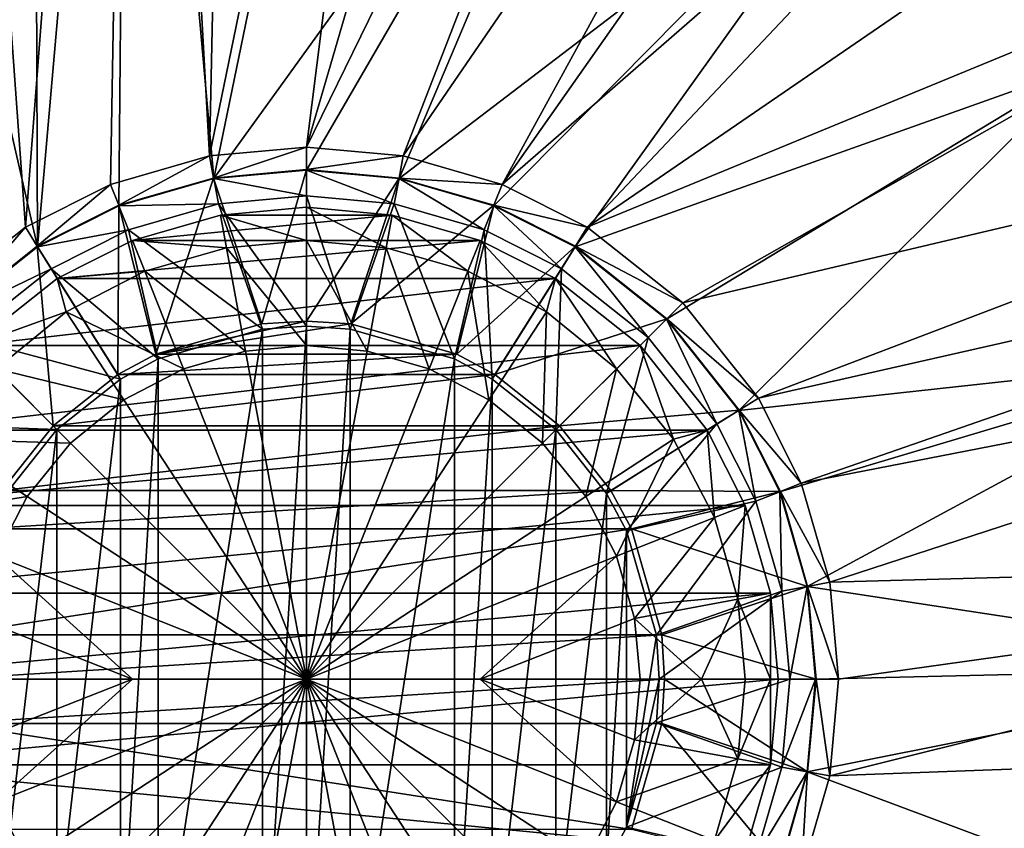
# Model space of a CAD drawing. Header units: metres. Extents: x 0 to 1501, y -1015 to 0.
# Tile 32 of 38: x 1188 to 1262, y -261 to -201. Entities that reach past the tile are written whole.
import ezdxf

# ---------------------------------------------------------------- set-up
doc = ezdxf.new("R2010")
doc.units = ezdxf.units.M

msp = doc.modelspace()

# ---------------------------------------------------------------- linework, layer by layer
at = {"layer": 'None'}
for points in [[(1180.786133, -103.854103, -406), (1188.928345, -216.09111, -406), (1181.770264, -221.770325, -406)], [(1180.786133, -103.854103, -406), (1197.112061, -109.2033, -406), (1188.928345, -216.09111, -406)], [(1197.112061, -109.2033, -406), (1195.304932, -212.880112, -406), (1188.928345, -216.09111, -406)], [(1195.304932, -212.880112, -406), (1197.112061, -109.2033, -406), (1202.735352, -210.743744, -406)], [(1197.112061, -109.2033, -406), (1204.798462, -112.302994, -406), (1202.735352, -210.743744, -406)], [(1202.735352, -210.743744, -406), (1204.798462, -112.302994, -406), (1221.317627, -120.346916, -406)], [(1202.735352, -210.743744, -406), (1221.317627, -120.346916, -406), (1210, -210.077194, -406)], [(1221.317627, -120.346916, -406), (1233.976685, -127.933823, -406), (1210, -210.077194, -406)], [(1210, -210.077194, -406), (1233.976685, -127.933823, -406), (1246.011963, -136.475662, -406)], [(1189.524292, -137.028107, -403), (1169.936768, -130.64476, -403), (1189.841309, -217.562958, -403)], [(1189.841309, -217.562958, -403), (1169.936768, -130.64476, -403), (1182.995117, -222.995056, -403)], [(1210, -210.077194, -406), (1246.011963, -136.475662, -406), (1217.264648, -210.743744, -406)], [(1246.011963, -136.475662, -406), (1260.017334, -148.368332, -406), (1217.264648, -210.743744, -406)], [(1196.598389, -140.03772, -403), (1189.524292, -137.028107, -403), (1189.841309, -217.562958, -403)], [(1196.598389, -140.03772, -403), (1189.841309, -217.562958, -403), (1195.942505, -214.49057, -403)], [(1203.050415, -212.446869, -403), (1196.598389, -140.03772, -403), (1195.942505, -214.49057, -403)], [(1215.847168, -150.386841, -403), (1196.598389, -140.03772, -403), (1203.050415, -212.446869, -403)], [(1217.264648, -210.743744, -406), (1260.017334, -148.368332, -406), (1224.695068, -212.880112, -406)], [(1260.017334, -148.368332, -406), (1265.94519, -154.160522, -406), (1224.695068, -212.880112, -406)], [(1236.644043, -165.894104, -403), (1215.847168, -150.386841, -403), (1203.050415, -212.446869, -403)], [(1224.695068, -212.880112, -406), (1265.94519, -154.160522, -406), (1277.405518, -166.959427, -406)], [(1236.644043, -165.894104, -403), (1203.050415, -212.446869, -403), (1210, -211.80925, -403)], [(1216.949585, -212.446869, -403), (1236.644043, -165.894104, -403), (1210, -211.80925, -403)], [(1254.235596, -183.951889, -403), (1236.644043, -165.894104, -403), (1216.949585, -212.446869, -403)], [(1224.695068, -212.880112, -406), (1277.405518, -166.959427, -406), (1231.071655, -216.09111, -406)], [(1277.405518, -166.959427, -406), (1286.052002, -178.386719, -406), (1231.071655, -216.09111, -406)], [(1231.071655, -216.09111, -406), (1286.052002, -178.386719, -406), (1293.713745, -190.255554, -406)], [(1258.249878, -180.616119, -402.52005), (1254.235596, -183.951889, -403), (1272.977905, -201.200104, -402.52005)], [(1258.249878, -180.616119, -402.52005), (1272.977905, -201.200104, -402.52005), (1275.219971, -199.846054, -401.92572)], [(1224.057495, -214.49057, -403), (1254.235596, -183.951889, -403), (1216.949585, -212.446869, -403)], [(1254.235596, -183.951889, -403), (1224.057495, -214.49057, -403), (1230.158691, -217.562958, -403)], [(1268.463623, -203.926453, -403), (1254.235596, -183.951889, -403), (1230.158691, -217.562958, -403)], [(1254.235596, -183.951889, -403), (1268.463623, -203.926453, -403), (1272.977905, -201.200104, -402.52005)], [(1231.071655, -216.09111, -406), (1293.713745, -190.255554, -406), (1238.229736, -221.770325, -406)], [(1293.713745, -190.255554, -406), (1302.400513, -206.63327, -406), (1238.229736, -221.770325, -406)], [(1268.463623, -203.926453, -403), (1230.158691, -217.562958, -403), (1237.004883, -222.995056, -403)], [(1242.437012, -229.841339, -403), (1268.463623, -203.926453, -403), (1237.004883, -222.995056, -403)], [(1279.512573, -225.800735, -403), (1268.463623, -203.926453, -403), (1242.437012, -229.841339, -403)], [(1238.229736, -221.770325, -406), (1302.400513, -206.63327, -406), (1243.908936, -228.928284, -406)], [(1302.400513, -206.63327, -406), (1306.021362, -214.837387, -406), (1243.908936, -228.928284, -406)], [(1202.735352, -210.743744, -406), (1210, -210.077194, -406), (1203.04248, -212.403564, -408.923737)], [(1210, -210.077194, -406), (1210, -211.765213, -408.923737), (1203.04248, -212.403564, -408.923737)], [(1210, -210.077194, -406), (1217.264648, -210.743744, -406), (1210, -211.765213, -408.923737)], [(1195.304932, -212.880112, -406), (1202.735352, -210.743744, -406), (1195.92627, -214.449615, -408.923737)], [(1202.735352, -210.743744, -406), (1203.04248, -212.403564, -408.923737), (1195.92627, -214.449615, -408.923737)], [(1217.264648, -210.743744, -406), (1216.95752, -212.403564, -408.923737), (1210, -211.765213, -408.923737)], [(1217.264648, -210.743744, -406), (1224.695068, -212.880112, -406), (1216.95752, -212.403564, -408.923737)], [(1203.04248, -212.403564, -408.923737), (1210, -211.765213, -408.923737), (1206.66748, -223.341812, -411.970001)], [(1210, -211.80925, -403), (1203.050415, -212.446869, -403), (1210, -213.741959, -406.347565)], [(1210, -211.765213, -408.923737), (1210, -223.134323, -411.970001), (1206.66748, -223.341812, -411.970001)], [(1210, -211.765213, -408.923737), (1216.95752, -212.403564, -408.923737), (1210, -223.134323, -411.970001)], [(1216.949585, -212.446869, -403), (1210, -211.80925, -403), (1216.597778, -214.347321, -406.347565)], [(1210, -211.80925, -403), (1210, -213.741959, -406.347565), (1216.597778, -214.347321, -406.347565)], [(1195.92627, -214.449615, -408.923737), (1203.04248, -212.403564, -408.923737), (1198.718872, -225.617599, -411.970001)], [(1203.050415, -212.446869, -403), (1195.942505, -214.49057, -403), (1203.402222, -214.347321, -406.347565)], [(1203.04248, -212.403564, -408.923737), (1206.66748, -223.341812, -411.970001), (1198.718872, -225.617599, -411.970001)], [(1203.050415, -212.446869, -403), (1203.402222, -214.347321, -406.347565), (1210, -213.741959, -406.347565)], [(1216.95752, -212.403564, -408.923737), (1213.33252, -223.341812, -411.970001), (1210, -223.134323, -411.970001)], [(1216.95752, -212.403564, -408.923737), (1224.07373, -214.449615, -408.923737), (1213.33252, -223.341812, -411.970001)], [(1216.949585, -212.446869, -403), (1216.597778, -214.347321, -406.347565), (1223.346069, -216.287582, -406.347565)], [(1224.057495, -214.49057, -403), (1216.949585, -212.446869, -403), (1223.346069, -216.287582, -406.347565)], [(1224.695068, -212.880112, -406), (1224.07373, -214.449615, -408.923737), (1216.95752, -212.403564, -408.923737)], [(1188.928345, -216.09111, -406), (1195.304932, -212.880112, -406), (1189.818115, -217.525528, -408.923737)], [(1195.304932, -212.880112, -406), (1195.92627, -214.449615, -408.923737), (1189.818115, -217.525528, -408.923737)], [(1224.695068, -212.880112, -406), (1231.071655, -216.09111, -406), (1224.07373, -214.449615, -408.923737)], [(1210, -213.741959, -406.347565), (1203.402222, -214.347321, -406.347565), (1210, -223.529282, -408.970001)], [(1216.597778, -214.347321, -406.347565), (1210, -213.741959, -406.347565), (1213.285034, -223.733917, -408.970001)], [(1210, -213.741959, -406.347565), (1210, -223.529282, -408.970001), (1213.285034, -223.733917, -408.970001)], [(1189.818115, -217.525528, -408.923737), (1195.92627, -214.449615, -408.923737), (1195.859497, -227.156845, -411.970001)], [(1195.942505, -214.49057, -403), (1189.841309, -217.562958, -403), (1196.653931, -216.287582, -406.347565)], [(1195.92627, -214.449615, -408.923737), (1198.718872, -225.617599, -411.970001), (1195.859497, -227.156845, -411.970001)], [(1195.942505, -214.49057, -403), (1196.653931, -216.287582, -406.347565), (1203.402222, -214.347321, -406.347565)], [(1203.402222, -214.347321, -406.347565), (1196.653931, -216.287582, -406.347565), (1206.714966, -223.733917, -408.970001)], [(1203.402222, -214.347321, -406.347565), (1206.714966, -223.733917, -408.970001), (1210, -223.529282, -408.970001)], [(1216.597778, -214.347321, -406.347565), (1213.285034, -223.733917, -408.970001), (1221.114014, -225.975479, -408.970001)], [(1224.07373, -214.449615, -408.923737), (1221.281128, -225.617599, -411.970001), (1213.33252, -223.341812, -411.970001)], [(1223.346069, -216.287582, -406.347565), (1216.597778, -214.347321, -406.347565), (1221.114014, -225.975479, -408.970001)], [(1224.07373, -214.449615, -408.923737), (1230.181885, -217.525528, -408.923737), (1221.281128, -225.617599, -411.970001)], [(1224.057495, -214.49057, -403), (1223.346069, -216.287582, -406.347565), (1229.139771, -219.205322, -406.347565)], [(1230.158691, -217.562958, -403), (1224.057495, -214.49057, -403), (1229.139771, -219.205322, -406.347565)], [(1231.071655, -216.09111, -406), (1230.181885, -217.525528, -408.923737), (1224.07373, -214.449615, -408.923737)], [(1243.908936, -228.928284, -406), (1306.021362, -214.837387, -406), (1247.119873, -235.304947, -406)], [(1306.021362, -214.837387, -406), (1309.253052, -223.202454, -406), (1247.119873, -235.304947, -406)], [(1181.770264, -221.770325, -406), (1188.928345, -216.09111, -406), (1182.963867, -222.963928, -408.923737)], [(1188.928345, -216.09111, -406), (1189.818115, -217.525528, -408.923737), (1182.963867, -222.963928, -408.923737)], [(1189.841309, -217.562958, -403), (1190.860229, -219.205322, -406.347565), (1196.653931, -216.287582, -406.347565)], [(1196.653931, -216.287582, -406.347565), (1190.860229, -219.205322, -406.347565), (1198.885986, -225.975479, -408.970001)], [(1196.653931, -216.287582, -406.347565), (1198.885986, -225.975479, -408.970001), (1206.714966, -223.733917, -408.970001)], [(1223.346069, -216.287582, -406.347565), (1221.114014, -225.975479, -408.970001), (1223.932983, -227.492889, -408.970001)], [(1229.139771, -219.205322, -406.347565), (1223.346069, -216.287582, -406.347565), (1223.932983, -227.492889, -408.970001)], [(1231.071655, -216.09111, -406), (1238.229736, -221.770325, -406), (1230.181885, -217.525528, -408.923737)], [(1182.963867, -222.963928, -408.923737), (1189.818115, -217.525528, -408.923737), (1191.003052, -231.003098, -411.970001)], [(1189.841309, -217.562958, -403), (1182.995117, -222.995056, -403), (1190.860229, -219.205322, -406.347565)], [(1189.818115, -217.525528, -408.923737), (1195.859497, -227.156845, -411.970001), (1191.003052, -231.003098, -411.970001)], [(1230.181885, -217.525528, -408.923737), (1224.140503, -227.156845, -411.970001), (1221.281128, -225.617599, -411.970001)], [(1230.181885, -217.525528, -408.923737), (1237.036133, -222.963928, -408.923737), (1224.140503, -227.156845, -411.970001)], [(1230.158691, -217.562958, -403), (1229.139771, -219.205322, -406.347565), (1235.638306, -224.361694, -406.347565)], [(1237.004883, -222.995056, -403), (1230.158691, -217.562958, -403), (1235.638306, -224.361694, -406.347565)], [(1238.229736, -221.770325, -406), (1237.036133, -222.963928, -408.923737), (1230.181885, -217.525528, -408.923737)], [(1182.995117, -222.995056, -403), (1184.361694, -224.361694, -406.347565), (1190.860229, -219.205322, -406.347565)], [(1190.860229, -219.205322, -406.347565), (1184.361694, -224.361694, -406.347565), (1196.067017, -227.492889, -408.970001)], [(1190.860229, -219.205322, -406.347565), (1196.067017, -227.492889, -408.970001), (1198.885986, -225.975479, -408.970001)], [(1229.139771, -219.205322, -406.347565), (1223.932983, -227.492889, -408.970001), (1228.717651, -231.282379, -408.970001)], [(1235.638306, -224.361694, -406.347565), (1229.139771, -219.205322, -406.347565), (1228.717651, -231.282379, -408.970001)], [(1238.229736, -221.770325, -406), (1243.908936, -228.928284, -406), (1237.036133, -222.963928, -408.923737)], [(1182.963867, -222.963928, -408.923737), (1191.003052, -231.003098, -411.970001), (1187.15686, -235.859467, -411.970001)], [(1237.036133, -222.963928, -408.923737), (1228.996948, -231.003098, -411.970001), (1224.140503, -227.156845, -411.970001)], [(1237.036133, -222.963928, -408.923737), (1242.474487, -229.81813, -408.923737), (1228.996948, -231.003098, -411.970001)], [(1237.004883, -222.995056, -403), (1235.638306, -224.361694, -406.347565), (1240.794678, -230.860184, -406.347565)], [(1242.437012, -229.841339, -403), (1237.004883, -222.995056, -403), (1240.794678, -230.860184, -406.347565)], [(1243.908936, -228.928284, -406), (1242.474487, -229.81813, -408.923737), (1237.036133, -222.963928, -408.923737)], [(1210, -223.134323, -411.970001), (1213.33252, -223.341812, -411.970001), (1198.718872, -225.617599, -411.970001)], [(1198.718872, -225.617599, -411.970001), (1206.66748, -223.341812, -411.970001), (1210, -223.134323, -411.970001)], [(1213.33252, -223.341812, -411.970001), (1221.281128, -225.617599, -411.970001), (1198.718872, -225.617599, -411.970001)], [(1206.714966, -276.266083, -408.970001), (1206.714966, -223.733917, -408.970001), (1198.885986, -274.024506, -408.970001)], [(1206.714966, -223.733917, -408.970001), (1198.885986, -225.975479, -408.970001), (1198.885986, -274.024506, -408.970001)], [(1210, -276.470734, -408.970001), (1210, -223.529282, -408.970001), (1206.714966, -276.266083, -408.970001)], [(1210, -223.529282, -408.970001), (1206.714966, -223.733917, -408.970001), (1206.714966, -276.266083, -408.970001)], [(1213.285034, -223.733917, -408.970001), (1210, -223.529282, -408.970001), (1210, -276.470734, -408.970001)], [(1213.285034, -276.266083, -408.970001), (1213.285034, -223.733917, -408.970001), (1210, -276.470734, -408.970001)], [(1221.114014, -225.975479, -408.970001), (1213.285034, -223.733917, -408.970001), (1213.285034, -276.266083, -408.970001)], [(1247.119873, -235.304947, -406), (1309.253052, -223.202454, -406), (1249.256226, -242.735291, -406)], [(1309.253052, -223.202454, -406), (1314.671997, -240.931671, -406), (1249.256226, -242.735291, -406)], [(1184.361694, -224.361694, -406.347565), (1179.205322, -230.860184, -406.347565), (1191.282349, -231.282379, -408.970001)], [(1184.361694, -224.361694, -406.347565), (1191.282349, -231.282379, -408.970001), (1196.067017, -227.492889, -408.970001)], [(1235.638306, -224.361694, -406.347565), (1228.717651, -231.282379, -408.970001), (1232.50708, -236.066986, -408.970001)], [(1240.794678, -230.860184, -406.347565), (1235.638306, -224.361694, -406.347565), (1232.50708, -236.066986, -408.970001)], [(1198.718872, -225.617599, -411.970001), (1221.281128, -225.617599, -411.970001), (1195.859497, -227.156845, -411.970001)], [(1221.281128, -225.617599, -411.970001), (1224.140503, -227.156845, -411.970001), (1195.859497, -227.156845, -411.970001)], [(1198.885986, -274.024506, -408.970001), (1198.885986, -225.975479, -408.970001), (1196.067017, -272.507111, -408.970001)], [(1198.885986, -225.975479, -408.970001), (1196.067017, -227.492889, -408.970001), (1196.067017, -272.507111, -408.970001)], [(1221.114014, -274.024506, -408.970001), (1221.114014, -225.975479, -408.970001), (1213.285034, -276.266083, -408.970001)], [(1223.932983, -227.492889, -408.970001), (1221.114014, -225.975479, -408.970001), (1221.114014, -274.024506, -408.970001)], [(1245.509399, -235.94249, -403), (1279.512573, -225.800735, -403), (1242.437012, -229.841339, -403)], [(1279.512573, -225.800735, -403), (1245.509399, -235.94249, -403), (1247.553101, -243.050476, -403)], [(1287.141724, -249.089371, -403), (1279.512573, -225.800735, -403), (1247.553101, -243.050476, -403)], [(1195.859497, -227.156845, -411.970001), (1224.140503, -227.156845, -411.970001), (1191.003052, -231.003098, -411.970001)], [(1224.140503, -227.156845, -411.970001), (1228.996948, -231.003098, -411.970001), (1191.003052, -231.003098, -411.970001)], [(1196.067017, -272.507111, -408.970001), (1196.067017, -227.492889, -408.970001), (1191.282349, -268.717621, -408.970001)], [(1196.067017, -227.492889, -408.970001), (1191.282349, -231.282379, -408.970001), (1191.282349, -268.717621, -408.970001)], [(1223.932983, -272.507111, -408.970001), (1223.932983, -227.492889, -408.970001), (1221.114014, -274.024506, -408.970001)], [(1228.717651, -231.282379, -408.970001), (1223.932983, -227.492889, -408.970001), (1223.932983, -272.507111, -408.970001)], [(1243.908936, -228.928284, -406), (1247.119873, -235.304947, -406), (1242.474487, -229.81813, -408.923737)], [(1242.474487, -229.81813, -408.923737), (1232.84314, -235.859467, -411.970001), (1228.996948, -231.003098, -411.970001)], [(1242.474487, -229.81813, -408.923737), (1245.550415, -235.926285, -408.923737), (1232.84314, -235.859467, -411.970001)], [(1242.437012, -229.841339, -403), (1240.794678, -230.860184, -406.347565), (1243.712402, -236.6539, -406.347565)], [(1245.509399, -235.94249, -403), (1242.437012, -229.841339, -403), (1243.712402, -236.6539, -406.347565)], [(1247.119873, -235.304947, -406), (1245.550415, -235.926285, -408.923737), (1242.474487, -229.81813, -408.923737)], [(1179.205322, -230.860184, -406.347565), (1187.49292, -236.066986, -408.970001), (1191.282349, -231.282379, -408.970001)], [(1191.003052, -231.003098, -411.970001), (1228.996948, -231.003098, -411.970001), (1187.15686, -235.859467, -411.970001)], [(1228.996948, -231.003098, -411.970001), (1232.84314, -235.859467, -411.970001), (1187.15686, -235.859467, -411.970001)], [(1240.794678, -230.860184, -406.347565), (1232.50708, -236.066986, -408.970001), (1234.024536, -238.885956, -408.970001)], [(1243.712402, -236.6539, -406.347565), (1240.794678, -230.860184, -406.347565), (1234.024536, -238.885956, -408.970001)], [(1191.282349, -268.717621, -408.970001), (1191.282349, -231.282379, -408.970001), (1187.49292, -263.933014, -408.970001)], [(1191.282349, -231.282379, -408.970001), (1187.49292, -236.066986, -408.970001), (1187.49292, -263.933014, -408.970001)], [(1228.717651, -268.717621, -408.970001), (1228.717651, -231.282379, -408.970001), (1223.932983, -272.507111, -408.970001)], [(1232.50708, -236.066986, -408.970001), (1228.717651, -231.282379, -408.970001), (1228.717651, -268.717621, -408.970001)], [(1247.119873, -235.304947, -406), (1249.256226, -242.735291, -406), (1245.550415, -235.926285, -408.923737)], [(1187.15686, -235.859467, -411.970001), (1232.84314, -235.859467, -411.970001), (1185.617554, -238.718918, -411.970001)], [(1232.84314, -235.859467, -411.970001), (1234.382446, -238.718918, -411.970001), (1185.617554, -238.718918, -411.970001)], [(1232.50708, -263.933014, -408.970001), (1232.50708, -236.066986, -408.970001), (1228.717651, -268.717621, -408.970001)], [(1234.024536, -238.885956, -408.970001), (1232.50708, -236.066986, -408.970001), (1232.50708, -263.933014, -408.970001)], [(1245.550415, -235.926285, -408.923737), (1234.382446, -238.718918, -411.970001), (1232.84314, -235.859467, -411.970001)], [(1245.550415, -235.926285, -408.923737), (1247.596436, -243.042465, -408.923737), (1234.382446, -238.718918, -411.970001)], [(1245.509399, -235.94249, -403), (1243.712402, -236.6539, -406.347565), (1245.65271, -243.402161, -406.347565)], [(1247.553101, -243.050476, -403), (1245.509399, -235.94249, -403), (1245.65271, -243.402161, -406.347565)], [(1249.256226, -242.735291, -406), (1247.596436, -243.042465, -408.923737), (1245.550415, -235.926285, -408.923737)], [(1243.712402, -236.6539, -406.347565), (1234.024536, -238.885956, -408.970001), (1236.266113, -246.71492, -408.970001)], [(1245.65271, -243.402161, -406.347565), (1243.712402, -236.6539, -406.347565), (1236.266113, -246.71492, -408.970001)], [(1185.617554, -238.718918, -411.970001), (1234.382446, -238.718918, -411.970001), (1183.341797, -246.66748, -411.970001)], [(1234.382446, -238.718918, -411.970001), (1236.658203, -246.66748, -411.970001), (1183.341797, -246.66748, -411.970001)], [(1234.024536, -261.114044, -408.970001), (1234.024536, -238.885956, -408.970001), (1232.50708, -263.933014, -408.970001)], [(1234.024536, -261.114044, -408.970001), (1236.266113, -246.71492, -408.970001), (1234.024536, -238.885956, -408.970001)], [(1247.596436, -243.042465, -408.923737), (1236.658203, -246.66748, -411.970001), (1234.382446, -238.718918, -411.970001)], [(1249.256226, -242.735291, -406), (1314.671997, -240.931671, -406), (1249.922852, -250, -406)], [(1314.671997, -240.931671, -406), (1249.256226, -257.264709, -406), (1249.922852, -250, -406)], [(1314.671997, -240.931671, -406), (1317.631836, -254.745071, -406), (1249.256226, -257.264709, -406)], [(1249.256226, -242.735291, -406), (1249.922852, -250, -406), (1247.596436, -243.042465, -408.923737)], [(1245.65271, -243.402161, -406.347565), (1236.266113, -246.71492, -408.970001), (1236.470703, -250, -408.970001)], [(1246.258057, -250, -406.347565), (1245.65271, -243.402161, -406.347565), (1236.470703, -250, -408.970001)], [(1247.596436, -243.042465, -408.923737), (1248.234741, -250, -408.923737), (1236.658203, -246.66748, -411.970001)], [(1247.553101, -243.050476, -403), (1245.65271, -243.402161, -406.347565), (1246.258057, -250, -406.347565)], [(1248.190796, -250, -403), (1247.553101, -243.050476, -403), (1246.258057, -250, -406.347565)], [(1287.141724, -249.089371, -403), (1247.553101, -243.050476, -403), (1248.190796, -250, -403)], [(1249.922852, -250, -406), (1248.234741, -250, -408.923737), (1247.596436, -243.042465, -408.923737)], [(1183.341797, -246.66748, -411.970001), (1236.658203, -246.66748, -411.970001), (1183.134277, -250, -411.970001)], [(1236.658203, -246.66748, -411.970001), (1236.865723, -250, -411.970001), (1183.134277, -250, -411.970001)], [(1236.470703, -250, -408.970001), (1236.266113, -246.71492, -408.970001), (1234.024536, -261.114044, -408.970001)], [(1248.234741, -250, -408.923737), (1236.865723, -250, -411.970001), (1236.658203, -246.66748, -411.970001)], [(1291.178711, -273.278656, -403), (1287.141724, -249.089371, -403), (1247.553101, -256.949524, -403)], [(1247.553101, -256.949524, -403), (1287.141724, -249.089371, -403), (1248.190796, -250, -403)], [(1183.134277, -250, -411.970001), (1236.865723, -250, -411.970001), (1183.341797, -253.33252, -411.970001)], [(1236.865723, -250, -411.970001), (1236.658203, -253.33252, -411.970001), (1183.341797, -253.33252, -411.970001)], [(1236.266113, -253.28508, -408.970001), (1236.470703, -250, -408.970001), (1234.024536, -261.114044, -408.970001)], [(1236.470703, -250, -408.970001), (1236.266113, -253.28508, -408.970001), (1246.258057, -250, -406.347565)], [(1236.266113, -253.28508, -408.970001), (1245.65271, -256.597839, -406.347565), (1246.258057, -250, -406.347565)], [(1236.658203, -253.33252, -411.970001), (1236.865723, -250, -411.970001), (1247.596436, -256.95755, -408.923737)], [(1236.865723, -250, -411.970001), (1248.234741, -250, -408.923737), (1247.596436, -256.95755, -408.923737)], [(1246.258057, -250, -406.347565), (1245.65271, -256.597839, -406.347565), (1248.190796, -250, -403)], [(1245.65271, -256.597839, -406.347565), (1247.553101, -256.949524, -403), (1248.190796, -250, -403)], [(1247.596436, -256.95755, -408.923737), (1248.234741, -250, -408.923737), (1249.256226, -257.264709, -406)], [(1248.234741, -250, -408.923737), (1249.922852, -250, -406), (1249.256226, -257.264709, -406)], [(1236.266113, -253.28508, -408.970001), (1234.024536, -261.114044, -408.970001), (1245.65271, -256.597839, -406.347565)], [(1183.341797, -253.33252, -411.970001), (1236.658203, -253.33252, -411.970001), (1234.382446, -261.281067, -411.970001)], [(1234.382446, -261.281067, -411.970001), (1185.617554, -261.281067, -411.970001), (1183.341797, -253.33252, -411.970001)], [(1234.382446, -261.281067, -411.970001), (1236.658203, -253.33252, -411.970001), (1245.550415, -264.0737, -408.923737)], [(1236.658203, -253.33252, -411.970001), (1247.596436, -256.95755, -408.923737), (1245.550415, -264.0737, -408.923737)], [(1317.631836, -254.745071, -406), (1247.119873, -264.695038, -406), (1249.256226, -257.264709, -406)], [(1317.631836, -254.745071, -406), (1319.582642, -268.941589, -406), (1247.119873, -264.695038, -406)], [(1234.024536, -261.114044, -408.970001), (1243.712402, -263.3461, -406.347565), (1245.65271, -256.597839, -406.347565)], [(1245.65271, -256.597839, -406.347565), (1243.712402, -263.3461, -406.347565), (1247.553101, -256.949524, -403)], [(1243.712402, -263.3461, -406.347565), (1245.509399, -264.057495, -403), (1247.553101, -256.949524, -403)], [(1245.509399, -264.057495, -403), (1291.178711, -273.278656, -403), (1247.553101, -256.949524, -403)], [(1245.550415, -264.0737, -408.923737), (1247.596436, -256.95755, -408.923737), (1247.119873, -264.695038, -406)], [(1247.596436, -256.95755, -408.923737), (1249.256226, -257.264709, -406), (1247.119873, -264.695038, -406)], [(1234.024536, -261.114044, -408.970001), (1232.50708, -263.933014, -408.970001), (1243.712402, -263.3461, -406.347565)]]:
    msp.add_3dface(points, dxfattribs=at)
at = {"layer": 'None01'}
for points in [[(1420.450195, -116.977798, -410), (1404.711548, -104.637085, -410), (937.769287, -700.150574, -410)], [(1404.711548, -104.637085, -410), (1404.711548, -104.637085, -430), (937.769287, -700.150574, -410)], [(1404.711548, -104.637085, -430), (937.769287, -700.150574, -430), (937.769287, -700.150574, -410)], [(937.769287, -700.150574, -430), (1404.711548, -104.637085, -430), (1420.450195, -116.977798, -430)], [(953.507996, -712.491272, -410), (1420.450195, -116.977798, -410), (937.769287, -700.150574, -410)], [(953.507996, -712.491272, -430), (937.769287, -700.150574, -430), (1420.450195, -116.977798, -430)], [(953.507996, -712.491272, -410), (953.507996, -712.491272, -430), (1420.450195, -116.977798, -410)], [(953.507996, -712.491272, -430), (1420.450195, -116.977798, -430), (1420.450195, -116.977798, -410)]]:
    msp.add_3dface(points, dxfattribs=at)
at = {"layer": 'None01234'}
for points in [[(1210, -214.600006, -400.200012), (1203.55835, -215.191025, -400.200012), (1210, -217.085495, -399.482208)], [(1203.55835, -215.191025, -400.200012), (1210, -214.600006, -400.200012), (1216.44165, -215.191025, -400.200012)], [(1216.44165, -215.191025, -400.200012), (1210, -214.600006, -400.200012), (1215.989258, -217.634995, -399.482208)], [(1215.989258, -217.634995, -399.482208), (1210, -214.600006, -400.200012), (1210, -217.085495, -399.482208)], [(1203.55835, -215.191025, -400.200012), (1196.969727, -217.085373, -400.200012), (1204.010742, -217.634995, -399.482208)], [(1203.55835, -215.191025, -400.200012), (1216.44165, -215.191025, -400.200012), (1196.969727, -217.085373, -400.200012)], [(1216.44165, -215.191025, -400.200012), (1223.030273, -217.085373, -400.200012), (1196.969727, -217.085373, -400.200012)], [(1210, -217.085495, -399.482208), (1203.55835, -215.191025, -400.200012), (1204.010742, -217.634995, -399.482208)], [(1222.115601, -219.396484, -399.482208), (1216.44165, -215.191025, -400.200012), (1215.989258, -217.634995, -399.482208)], [(1223.030273, -217.085373, -400.200012), (1216.44165, -215.191025, -400.200012), (1222.115601, -219.396484, -399.482208)], [(1196.969727, -217.085373, -400.200012), (1191.3125, -219.934448, -400.200012), (1197.884399, -219.396484, -399.482208)], [(1196.969727, -217.085373, -400.200012), (1223.030273, -217.085373, -400.200012), (1191.3125, -219.934448, -400.200012)], [(1223.030273, -217.085373, -400.200012), (1228.6875, -219.934448, -400.200012), (1191.3125, -219.934448, -400.200012)], [(1204.010742, -217.634995, -399.482208), (1196.969727, -217.085373, -400.200012), (1197.884399, -219.396484, -399.482208)], [(1204.010742, -217.634995, -399.482208), (1210, -224.968414, -398.821136), (1210, -217.085495, -399.482208)], [(1210, -224.968414, -398.821136), (1214.55481, -225.386307, -398.821136), (1210, -217.085495, -399.482208)], [(1210, -217.085495, -399.482208), (1214.55481, -225.386307, -398.821136), (1215.989258, -217.634995, -399.482208)], [(1228.011108, -222.450699, -399.482208), (1223.030273, -217.085373, -400.200012), (1222.115601, -219.396484, -399.482208)], [(1228.011108, -222.450699, -399.482208), (1228.6875, -219.934448, -400.200012), (1223.030273, -217.085373, -400.200012)], [(1205.44519, -225.386307, -398.821136), (1204.010742, -217.634995, -399.482208), (1197.884399, -219.396484, -399.482208)], [(1210, -224.968414, -398.821136), (1204.010742, -217.634995, -399.482208), (1205.44519, -225.386307, -398.821136)], [(1215.989258, -217.634995, -399.482208), (1214.55481, -225.386307, -398.821136), (1219.213989, -226.725937, -398.821136)], [(1222.115601, -219.396484, -399.482208), (1215.989258, -217.634995, -399.482208), (1219.213989, -226.725937, -398.821136)], [(1191.3125, -219.934448, -400.200012), (1184.968384, -224.968414, -400.200012), (1191.988892, -222.450699, -399.482208)], [(1191.3125, -219.934448, -400.200012), (1228.6875, -219.934448, -400.200012), (1184.968384, -224.968414, -400.200012)], [(1228.6875, -219.934448, -400.200012), (1235.031616, -224.968414, -400.200012), (1184.968384, -224.968414, -400.200012)], [(1197.884399, -219.396484, -399.482208), (1191.3125, -219.934448, -400.200012), (1191.988892, -222.450699, -399.482208)], [(1197.884399, -219.396484, -399.482208), (1191.988892, -222.450699, -399.482208), (1200.786011, -226.725937, -398.821136)], [(1205.44519, -225.386307, -398.821136), (1197.884399, -219.396484, -399.482208), (1200.786011, -226.725937, -398.821136)], [(1222.115601, -219.396484, -399.482208), (1219.213989, -226.725937, -398.821136), (1223.69751, -229.048676, -398.821136)], [(1228.011108, -222.450699, -399.482208), (1222.115601, -219.396484, -399.482208), (1223.69751, -229.048676, -398.821136)], [(1233.274048, -226.725937, -399.482208), (1228.6875, -219.934448, -400.200012), (1228.011108, -222.450699, -399.482208)], [(1235.031616, -224.968414, -400.200012), (1228.6875, -219.934448, -400.200012), (1233.274048, -226.725937, -399.482208)], [(1191.988892, -222.450699, -399.482208), (1184.968384, -224.968414, -400.200012), (1186.725952, -226.725937, -399.482208)], [(1191.988892, -222.450699, -399.482208), (1186.725952, -226.725937, -399.482208), (1196.30249, -229.048676, -398.821136)], [(1200.786011, -226.725937, -398.821136), (1191.988892, -222.450699, -399.482208), (1196.30249, -229.048676, -398.821136)], [(1223.69751, -229.048676, -398.821136), (1227.699951, -232.300003, -398.821136), (1228.011108, -222.450699, -399.482208)], [(1227.699951, -232.300003, -398.821136), (1233.274048, -226.725937, -399.482208), (1228.011108, -222.450699, -399.482208)], [(1184.968384, -224.968414, -400.200012), (1235.031616, -224.968414, -400.200012), (1179.934448, -231.3125, -400.200012)], [(1235.031616, -224.968414, -400.200012), (1240.065552, -231.3125, -400.200012), (1179.934448, -231.3125, -400.200012)], [(1210, -250, -398.25), (1210, -224.968414, -398.821136), (1205.44519, -225.386307, -398.821136)], [(1214.55481, -225.386307, -398.821136), (1210, -224.968414, -398.821136), (1210, -250, -398.25)], [(1237.549316, -231.988861, -399.482208), (1235.031616, -224.968414, -400.200012), (1233.274048, -226.725937, -399.482208)], [(1240.065552, -231.3125, -400.200012), (1235.031616, -224.968414, -400.200012), (1237.549316, -231.988861, -399.482208)], [(1205.44519, -225.386307, -398.821136), (1200.786011, -226.725937, -398.821136), (1210, -250, -398.25)], [(1219.213989, -226.725937, -398.821136), (1214.55481, -225.386307, -398.821136), (1210, -250, -398.25)], [(1192.300049, -232.300003, -398.821136), (1186.725952, -226.725937, -399.482208), (1182.450684, -231.988861, -399.482208)], [(1186.725952, -226.725937, -399.482208), (1192.300049, -232.300003, -398.821136), (1196.30249, -229.048676, -398.821136)], [(1196.30249, -229.048676, -398.821136), (1210, -250, -398.25), (1200.786011, -226.725937, -398.821136)], [(1223.69751, -229.048676, -398.821136), (1219.213989, -226.725937, -398.821136), (1210, -250, -398.25)], [(1230.951294, -236.302475, -398.821136), (1233.274048, -226.725937, -399.482208), (1227.699951, -232.300003, -398.821136)], [(1237.549316, -231.988861, -399.482208), (1233.274048, -226.725937, -399.482208), (1230.951294, -236.302475, -398.821136)], [(1196.30249, -229.048676, -398.821136), (1192.300049, -232.300003, -398.821136), (1210, -250, -398.25)], [(1227.699951, -232.300003, -398.821136), (1223.69751, -229.048676, -398.821136), (1210, -250, -398.25)], [(1179.934448, -231.3125, -400.200012), (1240.065552, -231.3125, -400.200012), (1177.085327, -236.969742, -400.200012)], [(1240.065552, -231.3125, -400.200012), (1242.914673, -236.969742, -400.200012), (1177.085327, -236.969742, -400.200012)], [(1240.603516, -237.884338, -399.482208), (1240.065552, -231.3125, -400.200012), (1237.549316, -231.988861, -399.482208)], [(1240.603516, -237.884338, -399.482208), (1242.914673, -236.969742, -400.200012), (1240.065552, -231.3125, -400.200012)], [(1182.450684, -231.988861, -399.482208), (1179.396484, -237.884338, -399.482208), (1189.048706, -236.302475, -398.821136)], [(1189.048706, -236.302475, -398.821136), (1192.300049, -232.300003, -398.821136), (1182.450684, -231.988861, -399.482208)], [(1189.048706, -236.302475, -398.821136), (1210, -250, -398.25), (1192.300049, -232.300003, -398.821136)], [(1210, -250, -398.25), (1230.951294, -236.302475, -398.821136), (1227.699951, -232.300003, -398.821136)], [(1233.274048, -240.786011, -398.821136), (1237.549316, -231.988861, -399.482208), (1230.951294, -236.302475, -398.821136)], [(1240.603516, -237.884338, -399.482208), (1237.549316, -231.988861, -399.482208), (1233.274048, -240.786011, -398.821136)], [(1179.396484, -237.884338, -399.482208), (1186.725952, -240.786011, -398.821136), (1189.048706, -236.302475, -398.821136)], [(1186.725952, -240.786011, -398.821136), (1210, -250, -398.25), (1189.048706, -236.302475, -398.821136)], [(1233.274048, -240.786011, -398.821136), (1230.951294, -236.302475, -398.821136), (1210, -250, -398.25)], [(1177.085327, -236.969742, -400.200012), (1242.914673, -236.969742, -400.200012), (1175.19104, -243.558304, -400.200012)], [(1242.914673, -236.969742, -400.200012), (1244.80896, -243.558304, -400.200012), (1175.19104, -243.558304, -400.200012)], [(1242.36499, -244.010773, -399.482208), (1242.914673, -236.969742, -400.200012), (1240.603516, -237.884338, -399.482208)], [(1244.80896, -243.558304, -400.200012), (1242.914673, -236.969742, -400.200012), (1242.36499, -244.010773, -399.482208)], [(1234.613647, -245.445175, -398.821136), (1240.603516, -237.884338, -399.482208), (1233.274048, -240.786011, -398.821136)], [(1234.613647, -245.445175, -398.821136), (1242.36499, -244.010773, -399.482208), (1240.603516, -237.884338, -399.482208)], [(1185.386353, -245.445175, -398.821136), (1196.969482, -250, -398.386902), (1186.725952, -240.786011, -398.821136)], [(1196.969482, -250, -398.386902), (1210, -250, -398.25), (1186.725952, -240.786011, -398.821136)], [(1223.030518, -250, -398.386902), (1233.274048, -240.786011, -398.821136), (1210, -250, -398.25)], [(1234.613647, -245.445175, -398.821136), (1233.274048, -240.786011, -398.821136), (1223.030518, -250, -398.386902)], [(1175.19104, -243.558304, -400.200012), (1244.80896, -243.558304, -400.200012), (1174.599976, -250, -400.200012)], [(1244.80896, -243.558304, -400.200012), (1245.400024, -250, -400.200012), (1174.599976, -250, -400.200012)], [(1242.36499, -244.010773, -399.482208), (1244.80896, -250, -399.845184), (1244.80896, -243.558304, -400.200012)], [(1244.80896, -250, -399.845184), (1245.400024, -250, -400.200012), (1244.80896, -243.558304, -400.200012)], [(1239.629639, -250, -399.132935), (1242.36499, -244.010773, -399.482208), (1234.613647, -245.445175, -398.821136)], [(1239.629639, -250, -399.132935), (1242.914551, -250, -399.482208), (1242.36499, -244.010773, -399.482208)], [(1242.914551, -250, -399.482208), (1244.80896, -250, -399.845184), (1242.36499, -244.010773, -399.482208)], [(1185.386353, -245.445175, -398.821136), (1184.968384, -250, -398.821136), (1196.969482, -250, -398.386902)], [(1235.031616, -250, -398.821136), (1234.613647, -245.445175, -398.821136), (1223.030518, -250, -398.386902)], [(1235.031616, -250, -398.821136), (1239.629639, -250, -399.132935), (1234.613647, -245.445175, -398.821136)], [(1174.599976, -250, -400.200012), (1245.400024, -250, -400.200012), (1175.19104, -256.441711, -400.200012)], [(1245.400024, -250, -400.200012), (1244.80896, -256.441711, -400.200012), (1175.19104, -256.441711, -400.200012)], [(1196.969482, -250, -398.386902), (1184.968384, -250, -398.821136), (1185.386353, -254.554825, -398.821136)], [(1185.386353, -254.554825, -398.821136), (1186.725952, -259.213989, -398.821136), (1196.969482, -250, -398.386902)], [(1186.725952, -259.213989, -398.821136), (1210, -250, -398.25), (1196.969482, -250, -398.386902)], [(1186.725952, -259.213989, -398.821136), (1189.048706, -263.69751, -398.821136), (1210, -250, -398.25)], [(1189.048706, -263.69751, -398.821136), (1192.300049, -267.700012, -398.821136), (1210, -250, -398.25)], [(1192.300049, -267.700012, -398.821136), (1196.30249, -270.951324, -398.821136), (1210, -250, -398.25)], [(1196.30249, -270.951324, -398.821136), (1200.786011, -273.274078, -398.821136), (1210, -250, -398.25)], [(1200.786011, -273.274078, -398.821136), (1205.44519, -274.613678, -398.821136), (1210, -250, -398.25)], [(1205.44519, -274.613678, -398.821136), (1210, -275.031586, -398.821136), (1210, -250, -398.25)], [(1210, -275.031586, -398.821136), (1214.55481, -274.613678, -398.821136), (1210, -250, -398.25)], [(1214.55481, -274.613678, -398.821136), (1219.213989, -273.274078, -398.821136), (1210, -250, -398.25)], [(1219.213989, -273.274078, -398.821136), (1223.69751, -270.951324, -398.821136), (1210, -250, -398.25)], [(1223.69751, -270.951324, -398.821136), (1227.699951, -267.700012, -398.821136), (1210, -250, -398.25)], [(1227.699951, -267.700012, -398.821136), (1230.951294, -263.69751, -398.821136), (1210, -250, -398.25)], [(1230.951294, -263.69751, -398.821136), (1233.274048, -259.213989, -398.821136), (1210, -250, -398.25)], [(1210, -250, -398.25), (1233.274048, -259.213989, -398.821136), (1223.030518, -250, -398.386902)], [(1233.274048, -259.213989, -398.821136), (1234.613647, -254.554825, -398.821136), (1223.030518, -250, -398.386902)], [(1234.613647, -254.554825, -398.821136), (1235.031616, -250, -398.821136), (1223.030518, -250, -398.386902)], [(1242.36499, -255.989227, -399.482208), (1239.629639, -250, -399.132935), (1234.613647, -254.554825, -398.821136)], [(1239.629639, -250, -399.132935), (1235.031616, -250, -398.821136), (1234.613647, -254.554825, -398.821136)], [(1242.914551, -250, -399.482208), (1239.629639, -250, -399.132935), (1242.36499, -255.989227, -399.482208)], [(1244.80896, -250, -399.845184), (1242.36499, -255.989227, -399.482208), (1244.80896, -256.441711, -400.200012)], [(1244.80896, -250, -399.845184), (1242.914551, -250, -399.482208), (1242.36499, -255.989227, -399.482208)], [(1245.400024, -250, -400.200012), (1244.80896, -250, -399.845184), (1244.80896, -256.441711, -400.200012)], [(1242.36499, -255.989227, -399.482208), (1234.613647, -254.554825, -398.821136), (1233.274048, -259.213989, -398.821136)], [(1240.603516, -262.115662, -399.482208), (1242.36499, -255.989227, -399.482208), (1233.274048, -259.213989, -398.821136)], [(1244.80896, -256.441711, -400.200012), (1242.36499, -255.989227, -399.482208), (1240.603516, -262.115662, -399.482208)], [(1175.19104, -256.441711, -400.200012), (1244.80896, -256.441711, -400.200012), (1242.914673, -263.030273, -400.200012)], [(1242.914673, -263.030273, -400.200012), (1177.085327, -263.030273, -400.200012), (1175.19104, -256.441711, -400.200012)], [(1242.914673, -263.030273, -400.200012), (1244.80896, -256.441711, -400.200012), (1240.603516, -262.115662, -399.482208)], [(1182.450684, -268.011139, -399.482208), (1189.048706, -263.69751, -398.821136), (1186.725952, -259.213989, -398.821136)], [(1240.603516, -262.115662, -399.482208), (1233.274048, -259.213989, -398.821136), (1230.951294, -263.69751, -398.821136)]]:
    msp.add_3dface(points, dxfattribs=at)

doc.saveas('drawing.dxf')
